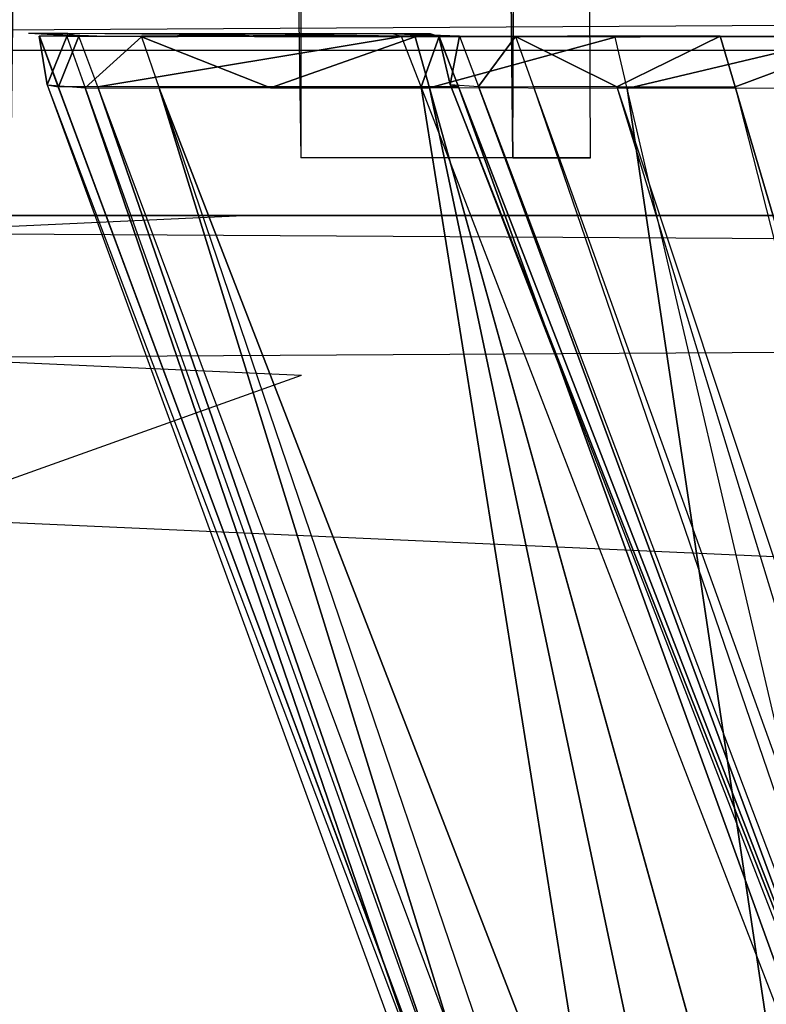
# Model space of a CAD drawing. Extents: x 0 to 0.356, y -0.372 to 0.
# Tile 9 of 32: x 0.046 to 0.055, y -0.361 to -0.349. Entities that reach past the tile are written whole.
import ezdxf

# ---------------------------------------------------------------- set-up
doc = ezdxf.new("R2010")
doc.units = 0
for name, color, linetype in [('L11_PLATTE_N_A714__0___REPLACEM', 7, 'CONTINUOUS'), ('L13_SCHUB_N_A714__4___REPLACEMT', 7, 'CONTINUOUS'), ('L16_SCHUB_N_A714__1___REPLACEMT', 7, 'CONTINUOUS'), ('L18_FRONTO_N_A714__0___REPLACEM', 7, 'CONTINUOUS'), ('L21_GRIFFO_N_A714__0___REPLACEM', 7, 'CONTINUOUS'), ('L2_GRIFF_N_A714__0___REPLACEMTF', 7, 'CONTINUOUS'), ('L3_FRONTU_N_A714__0___REPLACEMT', 7, 'CONTINUOUS')]:
    doc.layers.add(name, color=color, linetype=linetype)

msp = doc.modelspace()

# ---------------------------------------------------------------- linework, layer by layer
at = {"layer": 'L11_PLATTE_N_A714__0___REPLACEM', "color": 254}
for points, invisible_edges in [([(0.353, -0.347, 0.857), (0.003, -0.349, 0.855), (0.353, -0.349, 0.855), (0.353, -0.347, 0.857)], 13), ([(0.003, -0.349, 0.855), (0.353, -0.347, 0.857), (0.003, -0.347, 0.857), (0.003, -0.349, 0.855)], 14), ([(0.353, -0.347, 0.847), (0.003, -0.349, 0.849), (0.003, -0.347, 0.847), (0.353, -0.347, 0.847)], 13), ([(0.003, -0.349, 0.849), (0.353, -0.347, 0.847), (0.353, -0.349, 0.849), (0.003, -0.349, 0.849)], 14), ([(0.353, -0.349, 0.855), (0.003, -0.349, 0.849), (0.353, -0.349, 0.849), (0.353, -0.349, 0.855)], 13), ([(0.003, -0.349, 0.849), (0.353, -0.349, 0.855), (0.003, -0.349, 0.855), (0.003, -0.349, 0.849)], 14)]:
    msp.add_3dface(points, dxfattribs=dict(at, invisible_edges=invisible_edges))
at = {"layer": 'L13_SCHUB_N_A714__4___REPLACEMT', "color": 8}
for points, invisible_edges in [([(0.3125, -0.351, 0.5794), (0.0435, -0.105, 0.5794), (0.0435, -0.351, 0.5794), (0.3125, -0.351, 0.5794)], 13), ([(0.0435, -0.105, 0.5794), (0.3125, -0.351, 0.5794), (0.312513, -0.105, 0.5794), (0.0435, -0.105, 0.5794)], 14), ([(0.312513, -0.105, 0.5634), (0.0435, -0.351, 0.5634), (0.0435, -0.105, 0.5634), (0.312513, -0.105, 0.5634)], 13), ([(0.0435, -0.351, 0.5634), (0.312513, -0.105, 0.5634), (0.3125, -0.351, 0.5634), (0.0435, -0.351, 0.5634)], 14), ([(0.3125, -0.351, 0.5794), (0.0435, -0.351, 0.5634), (0.3125, -0.351, 0.5634), (0.3125, -0.351, 0.5794)], 13), ([(0.0435, -0.351, 0.5634), (0.3125, -0.351, 0.5794), (0.0435, -0.351, 0.5794), (0.0435, -0.351, 0.5634)], 14)]:
    msp.add_3dface(points, dxfattribs=dict(at, invisible_edges=invisible_edges))
at = {"layer": 'L16_SCHUB_N_A714__1___REPLACEMT', "color": 8}
for points, invisible_edges in [([(0.049778, -0.088, 0.691938), (0.046278, -0.3503, 0.691), (0.046278, -0.088, 0.691), (0.049778, -0.088, 0.691938)], 13), ([(0.046278, -0.3503, 0.691), (0.049778, -0.088, 0.691938), (0.049778, -0.3503, 0.691938), (0.046278, -0.3503, 0.691)], 14), ([(0.049778, -0.3503, 0.704062), (0.046278, -0.088, 0.705), (0.046278, -0.3503, 0.705), (0.049778, -0.3503, 0.704062)], 13), ([(0.046278, -0.088, 0.705), (0.049778, -0.3503, 0.704062), (0.049778, -0.088, 0.704062), (0.046278, -0.088, 0.705)], 14), ([(0.052341, -0.3503, 0.7015), (0.049778, -0.088, 0.704062), (0.049778, -0.3503, 0.704062), (0.052341, -0.3503, 0.7015)], 13), ([(0.049778, -0.088, 0.704062), (0.052341, -0.3503, 0.7015), (0.052341, -0.088, 0.7015), (0.049778, -0.088, 0.704062)], 14), ([(0.049778, -0.088, 0.691938), (0.052341, -0.3503, 0.6945), (0.049778, -0.3503, 0.691938), (0.049778, -0.088, 0.691938)], 13), ([(0.052341, -0.3503, 0.6945), (0.049778, -0.088, 0.691938), (0.052341, -0.088, 0.6945), (0.052341, -0.3503, 0.6945)], 14), ([(0.052341, -0.088, 0.6945), (0.053278, -0.3503, 0.698), (0.052341, -0.3503, 0.6945), (0.052341, -0.088, 0.6945)], 13), ([(0.053278, -0.3503, 0.698), (0.052341, -0.088, 0.6945), (0.053278, -0.088, 0.698), (0.053278, -0.3503, 0.698)], 14), ([(0.053278, -0.088, 0.698), (0.052341, -0.3503, 0.7015), (0.053278, -0.3503, 0.698), (0.053278, -0.088, 0.698)], 13), ([(0.052341, -0.3503, 0.7015), (0.053278, -0.088, 0.698), (0.052341, -0.088, 0.7015), (0.052341, -0.3503, 0.7015)], 14)]:
    msp.add_3dface(points, dxfattribs=dict(at, invisible_edges=invisible_edges))
at = {"layer": 'L18_FRONTO_N_A714__0___REPLACEM', "color": 8}
for points, invisible_edges in [([(0.006722, -0.351, 0.856), (0.349193, -0.351, 0.85429), (0.006722, -0.351, 0.85429), (0.006722, -0.351, 0.856)], 13), ([(0.349193, -0.351, 0.85429), (0.006722, -0.351, 0.856), (0.349193, -0.351, 0.856), (0.349193, -0.351, 0.85429)], 14), ([(0.006722, -0.351, 0.85429), (0.049101, -0.351, 0.522415), (0.006722, -0.351, 0.522415), (0.006722, -0.351, 0.85429)], 13), ([(0.049101, -0.351, 0.522415), (0.006722, -0.351, 0.85429), (0.049166, -0.351, 0.534658), (0.049101, -0.351, 0.522415)], 10), ([(0.049166, -0.351, 0.534658), (0.006722, -0.351, 0.85429), (0.04941, -0.351, 0.5363), (0.049166, -0.351, 0.534658)], 13), ([(0.04941, -0.351, 0.5363), (0.006722, -0.351, 0.85429), (0.050372, -0.351, 0.539473), (0.04941, -0.351, 0.5363)], 10), ([(0.050372, -0.351, 0.539473), (0.006722, -0.351, 0.85429), (0.051935, -0.351, 0.542398), (0.050372, -0.351, 0.539473)], 13), ([(0.051935, -0.351, 0.542398), (0.006722, -0.351, 0.85429), (0.054039, -0.351, 0.544961), (0.051935, -0.351, 0.542398)], 10), ([(0.054039, -0.351, 0.544961), (0.006722, -0.351, 0.85429), (0.056602, -0.351, 0.547065), (0.054039, -0.351, 0.544961)], 13), ([(0.056602, -0.351, 0.547065), (0.006722, -0.351, 0.85429), (0.059527, -0.351, 0.548628), (0.056602, -0.351, 0.547065)], 10), ([(0.059527, -0.351, 0.548628), (0.006722, -0.351, 0.85429), (0.0627, -0.351, 0.54959), (0.059527, -0.351, 0.548628)], 13), ([(0.0627, -0.351, 0.54959), (0.006722, -0.351, 0.85429), (0.064342, -0.351, 0.549834), (0.0627, -0.351, 0.54959)], 10), ([(0.064342, -0.351, 0.549834), (0.006722, -0.351, 0.85429), (0.29, -0.351, 0.549915), (0.064342, -0.351, 0.549834)], 13), ([(0.349193, -0.351, 0.85429), (0.29, -0.351, 0.549915), (0.006722, -0.351, 0.85429), (0.349193, -0.351, 0.85429)], 15), ([(0.349193, -0.352928, 0.856), (0.006722, -0.351, 0.856), (0.006722, -0.352928, 0.856), (0.349193, -0.352928, 0.856)], 13), ([(0.006722, -0.351, 0.856), (0.349193, -0.352928, 0.856), (0.349193, -0.351, 0.856), (0.006722, -0.351, 0.856)], 14), ([(0.049085, -0.351, 0.521), (0.006722, -0.352928, 0.521), (0.006722, -0.351, 0.521), (0.049085, -0.351, 0.521)], 13), ([(0.006722, -0.352928, 0.521), (0.049085, -0.351, 0.521), (0.049786, -0.352928, 0.521), (0.006722, -0.352928, 0.521)], 14), ([(0.006722, -0.351, 0.522415), (0.049085, -0.351, 0.521), (0.006722, -0.351, 0.521), (0.006722, -0.351, 0.522415)], 13), ([(0.049085, -0.351, 0.521), (0.006722, -0.351, 0.522415), (0.049101, -0.351, 0.522415), (0.049085, -0.351, 0.521)], 14), ([(0.349193, -0.368345, 0.856), (0.006722, -0.352928, 0.856), (0.006722, -0.368345, 0.856), (0.349193, -0.368345, 0.856)], 13), ([(0.006722, -0.352928, 0.856), (0.349193, -0.368345, 0.856), (0.349193, -0.352928, 0.856), (0.006722, -0.352928, 0.856)], 14), ([(0.049786, -0.352928, 0.521), (0.006722, -0.368345, 0.521), (0.006722, -0.352928, 0.521), (0.049786, -0.352928, 0.521)], 13), ([(0.006722, -0.368345, 0.521), (0.049786, -0.352928, 0.521), (0.055398, -0.368345, 0.521), (0.006722, -0.368345, 0.521)], 14)]:
    msp.add_3dface(points, dxfattribs=dict(at, invisible_edges=invisible_edges))
at = {"layer": 'L21_GRIFFO_N_A714__0___REPLACEM', "color": 254}
for points, invisible_edges in [([(0.04662, -0.34883, 0.520292), (0.046714, -0.349419, 0.533876), (0.046488, -0.3488, 0.533878), (0.04662, -0.34883, 0.520292)], 14), ([(0.046714, -0.349419, 0.533876), (0.046954, -0.348835, 0.537242), (0.046488, -0.3488, 0.533878), (0.046714, -0.349419, 0.533876)], 14), ([(0.046954, -0.348835, 0.537242), (0.046964, -0.3488, 0.533889), (0.046488, -0.3488, 0.533878), (0.046954, -0.348835, 0.537242)], 13), ([(0.046488, -0.3488, 0.533878), (0.047093, -0.34883, 0.520292), (0.04662, -0.34883, 0.520292), (0.046488, -0.3488, 0.533878)], 13), ([(0.047093, -0.34883, 0.520292), (0.046488, -0.3488, 0.533878), (0.046964, -0.3488, 0.533889), (0.047093, -0.34883, 0.520292)], 14), ([(0.046964, -0.3488, 0.533889), (0.046954, -0.348835, 0.537242), (0.047419, -0.348835, 0.53717), (0.046964, -0.3488, 0.533889)], 14), ([(0.047419, -0.348835, 0.53717), (0.050892, -0.348803, 0.533979), (0.046964, -0.3488, 0.533889), (0.047419, -0.348835, 0.53717)], 13), ([(0.046964, -0.3488, 0.533889), (0.050994, -0.348833, 0.520294), (0.047093, -0.34883, 0.520292), (0.046964, -0.3488, 0.533889)], 13), ([(0.050994, -0.348833, 0.520294), (0.046964, -0.3488, 0.533889), (0.050892, -0.348803, 0.533979), (0.050994, -0.348833, 0.520294)], 14), ([(0.050892, -0.348803, 0.533979), (0.047419, -0.348835, 0.53717), (0.051253, -0.348831, 0.536577), (0.050892, -0.348803, 0.533979)], 14), ([(0.051253, -0.348831, 0.536577), (0.051348, -0.348804, 0.533989), (0.050892, -0.348803, 0.533979), (0.051253, -0.348831, 0.536577)], 13), ([(0.050892, -0.348803, 0.533979), (0.051447, -0.348834, 0.520295), (0.050994, -0.348833, 0.520294), (0.050892, -0.348803, 0.533979)], 13), ([(0.051447, -0.348834, 0.520295), (0.050892, -0.348803, 0.533979), (0.051348, -0.348804, 0.533989), (0.051447, -0.348834, 0.520295)], 14), ([(0.051348, -0.348804, 0.533989), (0.051253, -0.348831, 0.536577), (0.051697, -0.34883, 0.536508), (0.051348, -0.348804, 0.533989)], 14), ([(0.051584, -0.349415, 0.53403), (0.051447, -0.348834, 0.520295), (0.051348, -0.348804, 0.533989), (0.051584, -0.349415, 0.53403)], 14), ([(0.051697, -0.34883, 0.536508), (0.051584, -0.349415, 0.53403), (0.051348, -0.348804, 0.533989), (0.051697, -0.34883, 0.536508)], 14), ([(0.046714, -0.349419, 0.533876), (0.04662, -0.34883, 0.520292), (0.046848, -0.349443, 0.520292), (0.046714, -0.349419, 0.533876)], 13), ([(0.04662, -0.34883, 0.520292), (0.047096, -0.348831, 0.519986), (0.046623, -0.34883, 0.519986), (0.04662, -0.34883, 0.520292)], 13), ([(0.047096, -0.348831, 0.519986), (0.04662, -0.34883, 0.520292), (0.047093, -0.34883, 0.520292), (0.047096, -0.348831, 0.519986)], 14), ([(0.046623, -0.34883, 0.519986), (0.046848, -0.349443, 0.520292), (0.04662, -0.34883, 0.520292), (0.046623, -0.34883, 0.519986)], 14), ([(0.047096, -0.348831, 0.519986), (0.046851, -0.349444, 0.519986), (0.046623, -0.34883, 0.519986), (0.047096, -0.348831, 0.519986)], 13), ([(0.046848, -0.349443, 0.520292), (0.046623, -0.34883, 0.519986), (0.046851, -0.349444, 0.519986), (0.046848, -0.349443, 0.520292)], 13), ([(0.046954, -0.348835, 0.537242), (0.046714, -0.349419, 0.533876), (0.047175, -0.349454, 0.537201), (0.046954, -0.348835, 0.537242)], 13), ([(0.046851, -0.349444, 0.519986), (0.047096, -0.348831, 0.519986), (0.047325, -0.349444, 0.519986), (0.046851, -0.349444, 0.519986)], 14), ([(0.047175, -0.349454, 0.537201), (0.047855, -0.34884, 0.540507), (0.046954, -0.348835, 0.537242), (0.047175, -0.349454, 0.537201)], 14), ([(0.046954, -0.348835, 0.537242), (0.048298, -0.348839, 0.540354), (0.047419, -0.348835, 0.53717), (0.046954, -0.348835, 0.537242)], 13), ([(0.048298, -0.348839, 0.540354), (0.046954, -0.348835, 0.537242), (0.047855, -0.34884, 0.540507), (0.048298, -0.348839, 0.540354)], 14), ([(0.047093, -0.34883, 0.520292), (0.050997, -0.348834, 0.519986), (0.047096, -0.348831, 0.519986), (0.047093, -0.34883, 0.520292)], 13), ([(0.050997, -0.348834, 0.519986), (0.047093, -0.34883, 0.520292), (0.050994, -0.348833, 0.520294), (0.050997, -0.348834, 0.519986)], 14), ([(0.050997, -0.348834, 0.519986), (0.047325, -0.349444, 0.519986), (0.047096, -0.348831, 0.519986), (0.050997, -0.348834, 0.519986)], 13), ([(0.047855, -0.34884, 0.540507), (0.047175, -0.349454, 0.537201), (0.048066, -0.349458, 0.540428), (0.047855, -0.34884, 0.540507)], 13), ([(0.047325, -0.349444, 0.519986), (0.050997, -0.348834, 0.519986), (0.051232, -0.349444, 0.519986), (0.047325, -0.349444, 0.519986)], 14), ([(0.047419, -0.348835, 0.53717), (0.051948, -0.348834, 0.539098), (0.051253, -0.348831, 0.536577), (0.047419, -0.348835, 0.53717)], 13), ([(0.051948, -0.348834, 0.539098), (0.047419, -0.348835, 0.53717), (0.048298, -0.348839, 0.540354), (0.051948, -0.348834, 0.539098)], 14), ([(0.047855, -0.34884, 0.540507), (0.04963, -0.348836, 0.543357), (0.048298, -0.348839, 0.540354), (0.047855, -0.34884, 0.540507)], 13), ([(0.04963, -0.348836, 0.543357), (0.047855, -0.34884, 0.540507), (0.049221, -0.348837, 0.543585), (0.04963, -0.348836, 0.543357)], 14), ([(0.047855, -0.34884, 0.540507), (0.049415, -0.349456, 0.543471), (0.049221, -0.348837, 0.543585), (0.047855, -0.34884, 0.540507)], 14), ([(0.049415, -0.349456, 0.543471), (0.047855, -0.34884, 0.540507), (0.048066, -0.349458, 0.540428), (0.049415, -0.349456, 0.543471)], 13), ([(0.048298, -0.348839, 0.540354), (0.053003, -0.348832, 0.541476), (0.051948, -0.348834, 0.539098), (0.048298, -0.348839, 0.540354)], 13), ([(0.053003, -0.348832, 0.541476), (0.048298, -0.348839, 0.540354), (0.04963, -0.348836, 0.543357), (0.053003, -0.348832, 0.541476)], 14), ([(0.049221, -0.348837, 0.543585), (0.051522, -0.348837, 0.546063), (0.04963, -0.348836, 0.543357), (0.049221, -0.348837, 0.543585)], 13), ([(0.049415, -0.349456, 0.543471), (0.051161, -0.348838, 0.54636), (0.049221, -0.348837, 0.543585), (0.049415, -0.349456, 0.543471)], 14), ([(0.051522, -0.348837, 0.546063), (0.049221, -0.348837, 0.543585), (0.051161, -0.348838, 0.54636), (0.051522, -0.348837, 0.546063)], 14), ([(0.051161, -0.348838, 0.54636), (0.049415, -0.349456, 0.543471), (0.051333, -0.349457, 0.546213), (0.051161, -0.348838, 0.54636)], 13), ([(0.04963, -0.348836, 0.543357), (0.054501, -0.348833, 0.543619), (0.053003, -0.348832, 0.541476), (0.04963, -0.348836, 0.543357)], 13), ([(0.054501, -0.348833, 0.543619), (0.04963, -0.348836, 0.543357), (0.051522, -0.348837, 0.546063), (0.054501, -0.348833, 0.543619)], 14), ([(0.050994, -0.348833, 0.520294), (0.051449, -0.348834, 0.519986), (0.050997, -0.348834, 0.519986), (0.050994, -0.348833, 0.520294)], 13), ([(0.051449, -0.348834, 0.519986), (0.050994, -0.348833, 0.520294), (0.051447, -0.348834, 0.520295), (0.051449, -0.348834, 0.519986)], 14), ([(0.051449, -0.348834, 0.519986), (0.051232, -0.349444, 0.519986), (0.050997, -0.348834, 0.519986), (0.051449, -0.348834, 0.519986)], 13), ([(0.051161, -0.348838, 0.54636), (0.053879, -0.348843, 0.548409), (0.051522, -0.348837, 0.546063), (0.051161, -0.348838, 0.54636)], 13), ([(0.051333, -0.349457, 0.546213), (0.053577, -0.348844, 0.548764), (0.051161, -0.348838, 0.54636), (0.051333, -0.349457, 0.546213)], 13), ([(0.053879, -0.348843, 0.548409), (0.051161, -0.348838, 0.54636), (0.053577, -0.348844, 0.548764), (0.053879, -0.348843, 0.548409)], 14), ([(0.051232, -0.349444, 0.519986), (0.051449, -0.348834, 0.519986), (0.051686, -0.349444, 0.519986), (0.051232, -0.349444, 0.519986)], 14), ([(0.051253, -0.348831, 0.536577), (0.052372, -0.348834, 0.538952), (0.051697, -0.34883, 0.536508), (0.051253, -0.348831, 0.536577)], 13), ([(0.052372, -0.348834, 0.538952), (0.051253, -0.348831, 0.536577), (0.051948, -0.348834, 0.539098), (0.052372, -0.348834, 0.538952)], 14), ([(0.053577, -0.348844, 0.548764), (0.051333, -0.349457, 0.546213), (0.053722, -0.349463, 0.54859), (0.053577, -0.348844, 0.548764)], 14), ([(0.051447, -0.348834, 0.520295), (0.051584, -0.349415, 0.53403), (0.051683, -0.349444, 0.520295), (0.051447, -0.348834, 0.520295)], 13), ([(0.051683, -0.349444, 0.520295), (0.051449, -0.348834, 0.519986), (0.051447, -0.348834, 0.520295), (0.051683, -0.349444, 0.520295)], 14), ([(0.051449, -0.348834, 0.519986), (0.051683, -0.349444, 0.520295), (0.051686, -0.349444, 0.519986), (0.051449, -0.348834, 0.519986)], 13), ([(0.051522, -0.348837, 0.546063), (0.056367, -0.348837, 0.545476), (0.054501, -0.348833, 0.543619), (0.051522, -0.348837, 0.546063)], 13), ([(0.056367, -0.348837, 0.545476), (0.051522, -0.348837, 0.546063), (0.053879, -0.348843, 0.548409), (0.056367, -0.348837, 0.545476)], 14), ([(0.051584, -0.349415, 0.53403), (0.051697, -0.34883, 0.536508), (0.051928, -0.349441, 0.536505), (0.051584, -0.349415, 0.53403)], 13), ([(0.052372, -0.348834, 0.538952), (0.051928, -0.349441, 0.536505), (0.051697, -0.34883, 0.536508), (0.052372, -0.348834, 0.538952)], 14), ([(0.051928, -0.349441, 0.536505), (0.052372, -0.348834, 0.538952), (0.052592, -0.349444, 0.538908), (0.051928, -0.349441, 0.536505)], 13), ([(0.051948, -0.348834, 0.539098), (0.053394, -0.348831, 0.541257), (0.052372, -0.348834, 0.538952), (0.051948, -0.348834, 0.539098)], 13), ([(0.053394, -0.348831, 0.541257), (0.051948, -0.348834, 0.539098), (0.053003, -0.348832, 0.541476), (0.053394, -0.348831, 0.541257)], 14), ([(0.053597, -0.349442, 0.541173), (0.052372, -0.348834, 0.538952), (0.053394, -0.348831, 0.541257), (0.053597, -0.349442, 0.541173)], 14), ([(0.052372, -0.348834, 0.538952), (0.053597, -0.349442, 0.541173), (0.052592, -0.349444, 0.538908), (0.052372, -0.348834, 0.538952)], 13), ([(0.053003, -0.348832, 0.541476), (0.054847, -0.348832, 0.543335), (0.053394, -0.348831, 0.541257), (0.053003, -0.348832, 0.541476)], 13), ([(0.054847, -0.348832, 0.543335), (0.053003, -0.348832, 0.541476), (0.054501, -0.348833, 0.543619), (0.054847, -0.348832, 0.543335)], 14), ([(0.054847, -0.348832, 0.543335), (0.053597, -0.349442, 0.541173), (0.053394, -0.348831, 0.541257), (0.054847, -0.348832, 0.543335)], 14), ([(0.053722, -0.349463, 0.54859), (0.056356, -0.348838, 0.550712), (0.053577, -0.348844, 0.548764), (0.053722, -0.349463, 0.54859)], 13), ([(0.053577, -0.348844, 0.548764), (0.056589, -0.348838, 0.550309), (0.053879, -0.348843, 0.548409), (0.053577, -0.348844, 0.548764)], 13), ([(0.056589, -0.348838, 0.550309), (0.053577, -0.348844, 0.548764), (0.056356, -0.348838, 0.550712), (0.056589, -0.348838, 0.550309)], 14), ([(0.053597, -0.349442, 0.541173), (0.054847, -0.348832, 0.543335), (0.055026, -0.349443, 0.543214), (0.053597, -0.349442, 0.541173)], 13), ([(0.056356, -0.348838, 0.550712), (0.053722, -0.349463, 0.54859), (0.056468, -0.349457, 0.550516), (0.056356, -0.348838, 0.550712)], 14), ([(0.053879, -0.348843, 0.548409), (0.058514, -0.348833, 0.54698), (0.056367, -0.348837, 0.545476), (0.053879, -0.348843, 0.548409)], 13), ([(0.058514, -0.348833, 0.54698), (0.053879, -0.348843, 0.548409), (0.056589, -0.348838, 0.550309), (0.058514, -0.348833, 0.54698)], 14), ([(0.054501, -0.348833, 0.543619), (0.056656, -0.348837, 0.545135), (0.054847, -0.348832, 0.543335), (0.054501, -0.348833, 0.543619)], 13), ([(0.056656, -0.348837, 0.545135), (0.054501, -0.348833, 0.543619), (0.056367, -0.348837, 0.545476), (0.056656, -0.348837, 0.545135)], 14), ([(0.056656, -0.348837, 0.545135), (0.055026, -0.349443, 0.543214), (0.054847, -0.348832, 0.543335), (0.056656, -0.348837, 0.545135)], 13), ([(0.055026, -0.349443, 0.543214), (0.056656, -0.348837, 0.545135), (0.056806, -0.349447, 0.544984), (0.055026, -0.349443, 0.543214)], 14), ([(0.046714, -0.349419, 0.533876), (0.05365, -0.36777, 0.520291), (0.053471, -0.367922, 0.533807), (0.046714, -0.349419, 0.533876)], 14), ([(0.046714, -0.349419, 0.533876), (0.046848, -0.349443, 0.520292), (0.05365, -0.36777, 0.520291), (0.046714, -0.349419, 0.533876)], 14), ([(0.053471, -0.367922, 0.533807), (0.047175, -0.349454, 0.537201), (0.046714, -0.349419, 0.533876), (0.053471, -0.367922, 0.533807)], 14), ([(0.046848, -0.349443, 0.520292), (0.053654, -0.367766, 0.519986), (0.05365, -0.36777, 0.520291), (0.046848, -0.349443, 0.520292)], 13), ([(0.053654, -0.367766, 0.519986), (0.046848, -0.349443, 0.520292), (0.046851, -0.349444, 0.519986), (0.053654, -0.367766, 0.519986)], 14), ([(0.047325, -0.349444, 0.519986), (0.053654, -0.367766, 0.519986), (0.046851, -0.349444, 0.519986), (0.047325, -0.349444, 0.519986)], 13), ([(0.047175, -0.349454, 0.537201), (0.053471, -0.367922, 0.533807), (0.053771, -0.367944, 0.535972), (0.047175, -0.349454, 0.537201)], 13), ([(0.053771, -0.367944, 0.535972), (0.048066, -0.349458, 0.540428), (0.047175, -0.349454, 0.537201), (0.053771, -0.367944, 0.535972)], 14), ([(0.053654, -0.367766, 0.519986), (0.047325, -0.349444, 0.519986), (0.054153, -0.367756, 0.519986), (0.053654, -0.367766, 0.519986)], 14), ([(0.051232, -0.349444, 0.519986), (0.054153, -0.367756, 0.519986), (0.047325, -0.349444, 0.519986), (0.051232, -0.349444, 0.519986)], 13), ([(0.048066, -0.349458, 0.540428), (0.05523, -0.367945, 0.540056), (0.049415, -0.349456, 0.543471), (0.048066, -0.349458, 0.540428)], 14), ([(0.048066, -0.349458, 0.540428), (0.053771, -0.367944, 0.535972), (0.054351, -0.367947, 0.538074), (0.048066, -0.349458, 0.540428)], 13), ([(0.05523, -0.367945, 0.540056), (0.048066, -0.349458, 0.540428), (0.054351, -0.367947, 0.538074), (0.05523, -0.367945, 0.540056)], 13), ([(0.05523, -0.367945, 0.540056), (0.051333, -0.349457, 0.546213), (0.049415, -0.349456, 0.543471), (0.05523, -0.367945, 0.540056)], 14), ([(0.054153, -0.367756, 0.519986), (0.051232, -0.349444, 0.519986), (0.058267, -0.367671, 0.519986), (0.054153, -0.367756, 0.519986)], 14), ([(0.051686, -0.349444, 0.519986), (0.058267, -0.367671, 0.519986), (0.051232, -0.349444, 0.519986), (0.051686, -0.349444, 0.519986)], 13), ([(0.051333, -0.349457, 0.546213), (0.05523, -0.367945, 0.540056), (0.056479, -0.367946, 0.541842), (0.051333, -0.349457, 0.546213)], 13), ([(0.056479, -0.367946, 0.541842), (0.053722, -0.349463, 0.54859), (0.051333, -0.349457, 0.546213), (0.056479, -0.367946, 0.541842)], 13), ([(0.058743, -0.367661, 0.520322), (0.051584, -0.349415, 0.53403), (0.058648, -0.367664, 0.53524), (0.058743, -0.367661, 0.520322)], 13), ([(0.051584, -0.349415, 0.53403), (0.058743, -0.367661, 0.520322), (0.051683, -0.349444, 0.520295), (0.051584, -0.349415, 0.53403)], 14), ([(0.051928, -0.349441, 0.536505), (0.058648, -0.367664, 0.53524), (0.051584, -0.349415, 0.53403), (0.051928, -0.349441, 0.536505)], 14), ([(0.058745, -0.367661, 0.519986), (0.051683, -0.349444, 0.520295), (0.058743, -0.367661, 0.520322), (0.058745, -0.367661, 0.519986)], 13), ([(0.051683, -0.349444, 0.520295), (0.058745, -0.367661, 0.519986), (0.051686, -0.349444, 0.519986), (0.051683, -0.349444, 0.520295)], 14), ([(0.058267, -0.367671, 0.519986), (0.051686, -0.349444, 0.519986), (0.058745, -0.367661, 0.519986), (0.058267, -0.367671, 0.519986)], 14), ([(0.051928, -0.349441, 0.536505), (0.052592, -0.349444, 0.538908), (0.05882, -0.367679, 0.536419), (0.051928, -0.349441, 0.536505)], 14), ([(0.058648, -0.367664, 0.53524), (0.051928, -0.349441, 0.536505), (0.05882, -0.367679, 0.536419), (0.058648, -0.367664, 0.53524)], 13), ([(0.053597, -0.349442, 0.541173), (0.059156, -0.367682, 0.537563), (0.052592, -0.349444, 0.538908), (0.053597, -0.349442, 0.541173)], 14), ([(0.052592, -0.349444, 0.538908), (0.059156, -0.367682, 0.537563), (0.05882, -0.367679, 0.536419), (0.052592, -0.349444, 0.538908)], 14), ([(0.053597, -0.349442, 0.541173), (0.055026, -0.349443, 0.543214), (0.059665, -0.367685, 0.538642), (0.053597, -0.349442, 0.541173)], 14), ([(0.053597, -0.349442, 0.541173), (0.059665, -0.367685, 0.538642), (0.059156, -0.367682, 0.537563), (0.053597, -0.349442, 0.541173)], 14), ([(0.058034, -0.36795, 0.543389), (0.056468, -0.349457, 0.550516), (0.053722, -0.349463, 0.54859), (0.058034, -0.36795, 0.543389)], 13), ([(0.053722, -0.349463, 0.54859), (0.056479, -0.367946, 0.541842), (0.058034, -0.36795, 0.543389), (0.053722, -0.349463, 0.54859)], 14), ([(0.060388, -0.36769, 0.539614), (0.055026, -0.349443, 0.543214), (0.056806, -0.349447, 0.544984), (0.060388, -0.36769, 0.539614)], 14), ([(0.055026, -0.349443, 0.543214), (0.060388, -0.36769, 0.539614), (0.059665, -0.367685, 0.538642), (0.055026, -0.349443, 0.543214)], 14)]:
    msp.add_3dface(points, dxfattribs=dict(at, invisible_edges=invisible_edges))
at = {"layer": 'L2_GRIFF_N_A714__0___REPLACEMTF', "color": 254}
for points, invisible_edges in [([(0.046714, -0.349419, 0.503125), (0.04662, -0.34883, 0.516708), (0.046488, -0.3488, 0.503122), (0.046714, -0.349419, 0.503125)], 14), ([(0.046954, -0.348835, 0.499758), (0.046714, -0.349419, 0.503125), (0.046488, -0.3488, 0.503122), (0.046954, -0.348835, 0.499758)], 14), ([(0.046488, -0.3488, 0.503122), (0.047419, -0.348835, 0.49983), (0.046954, -0.348835, 0.499758), (0.046488, -0.3488, 0.503122)], 13), ([(0.047419, -0.348835, 0.49983), (0.046488, -0.3488, 0.503122), (0.046964, -0.3488, 0.503111), (0.047419, -0.348835, 0.49983)], 14), ([(0.046488, -0.3488, 0.503122), (0.047093, -0.34883, 0.516708), (0.046964, -0.3488, 0.503111), (0.046488, -0.3488, 0.503122)], 13), ([(0.047093, -0.34883, 0.516708), (0.046488, -0.3488, 0.503122), (0.04662, -0.34883, 0.516708), (0.047093, -0.34883, 0.516708)], 14), ([(0.046964, -0.3488, 0.503111), (0.051253, -0.348831, 0.500423), (0.047419, -0.348835, 0.49983), (0.046964, -0.3488, 0.503111)], 13), ([(0.051253, -0.348831, 0.500423), (0.046964, -0.3488, 0.503111), (0.050892, -0.348803, 0.503021), (0.051253, -0.348831, 0.500423)], 14), ([(0.046964, -0.3488, 0.503111), (0.050994, -0.348833, 0.516706), (0.050892, -0.348803, 0.503021), (0.046964, -0.3488, 0.503111)], 13), ([(0.050994, -0.348833, 0.516706), (0.046964, -0.3488, 0.503111), (0.047093, -0.34883, 0.516708), (0.050994, -0.348833, 0.516706)], 14), ([(0.050892, -0.348803, 0.503021), (0.051697, -0.34883, 0.500492), (0.051253, -0.348831, 0.500423), (0.050892, -0.348803, 0.503021)], 13), ([(0.051697, -0.34883, 0.500492), (0.050892, -0.348803, 0.503021), (0.051348, -0.348804, 0.503011), (0.051697, -0.34883, 0.500492)], 14), ([(0.050892, -0.348803, 0.503021), (0.051447, -0.348834, 0.516705), (0.051348, -0.348804, 0.503011), (0.050892, -0.348803, 0.503021)], 13), ([(0.051447, -0.348834, 0.516705), (0.050892, -0.348803, 0.503021), (0.050994, -0.348833, 0.516706), (0.051447, -0.348834, 0.516705)], 14), ([(0.051447, -0.348834, 0.516705), (0.051584, -0.349415, 0.50297), (0.051348, -0.348804, 0.503011), (0.051447, -0.348834, 0.516705)], 14), ([(0.051584, -0.349415, 0.50297), (0.051697, -0.34883, 0.500492), (0.051348, -0.348804, 0.503011), (0.051584, -0.349415, 0.50297)], 14), ([(0.04662, -0.34883, 0.516708), (0.046714, -0.349419, 0.503125), (0.046848, -0.349443, 0.516708), (0.04662, -0.34883, 0.516708)], 13), ([(0.04662, -0.34883, 0.516708), (0.047096, -0.348831, 0.517014), (0.047093, -0.34883, 0.516708), (0.04662, -0.34883, 0.516708)], 13), ([(0.047096, -0.348831, 0.517014), (0.04662, -0.34883, 0.516708), (0.046623, -0.34883, 0.517014), (0.047096, -0.348831, 0.517014)], 14), ([(0.046848, -0.349443, 0.516708), (0.046623, -0.34883, 0.517014), (0.04662, -0.34883, 0.516708), (0.046848, -0.349443, 0.516708)], 14), ([(0.046851, -0.349444, 0.517014), (0.047096, -0.348831, 0.517014), (0.046623, -0.34883, 0.517014), (0.046851, -0.349444, 0.517014)], 13), ([(0.046623, -0.34883, 0.517014), (0.046848, -0.349443, 0.516708), (0.046851, -0.349444, 0.517014), (0.046623, -0.34883, 0.517014)], 13), ([(0.046714, -0.349419, 0.503125), (0.046954, -0.348835, 0.499758), (0.047175, -0.349454, 0.499799), (0.046714, -0.349419, 0.503125)], 13), ([(0.047096, -0.348831, 0.517014), (0.046851, -0.349444, 0.517014), (0.047325, -0.349444, 0.517014), (0.047096, -0.348831, 0.517014)], 14), ([(0.047855, -0.34884, 0.496493), (0.047175, -0.349454, 0.499799), (0.046954, -0.348835, 0.499758), (0.047855, -0.34884, 0.496493)], 14), ([(0.046954, -0.348835, 0.499758), (0.048298, -0.348839, 0.496646), (0.047855, -0.34884, 0.496493), (0.046954, -0.348835, 0.499758)], 13), ([(0.048298, -0.348839, 0.496646), (0.046954, -0.348835, 0.499758), (0.047419, -0.348835, 0.49983), (0.048298, -0.348839, 0.496646)], 14), ([(0.047093, -0.34883, 0.516708), (0.050997, -0.348834, 0.517014), (0.050994, -0.348833, 0.516706), (0.047093, -0.34883, 0.516708)], 13), ([(0.050997, -0.348834, 0.517014), (0.047093, -0.34883, 0.516708), (0.047096, -0.348831, 0.517014), (0.050997, -0.348834, 0.517014)], 14), ([(0.047325, -0.349444, 0.517014), (0.050997, -0.348834, 0.517014), (0.047096, -0.348831, 0.517014), (0.047325, -0.349444, 0.517014)], 13), ([(0.047175, -0.349454, 0.499799), (0.047855, -0.34884, 0.496493), (0.048066, -0.349458, 0.496572), (0.047175, -0.349454, 0.499799)], 13), ([(0.050997, -0.348834, 0.517014), (0.047325, -0.349444, 0.517014), (0.051232, -0.349444, 0.517014), (0.050997, -0.348834, 0.517014)], 14), ([(0.051948, -0.348834, 0.497902), (0.047419, -0.348835, 0.49983), (0.051253, -0.348831, 0.500423), (0.051948, -0.348834, 0.497902)], 14), ([(0.047419, -0.348835, 0.49983), (0.051948, -0.348834, 0.497902), (0.048298, -0.348839, 0.496646), (0.047419, -0.348835, 0.49983)], 13), ([(0.047855, -0.34884, 0.496493), (0.04963, -0.348836, 0.493643), (0.049221, -0.348837, 0.493415), (0.047855, -0.34884, 0.496493)], 13), ([(0.04963, -0.348836, 0.493643), (0.047855, -0.34884, 0.496493), (0.048298, -0.348839, 0.496646), (0.04963, -0.348836, 0.493643)], 14), ([(0.049415, -0.349456, 0.493529), (0.047855, -0.34884, 0.496493), (0.049221, -0.348837, 0.493415), (0.049415, -0.349456, 0.493529)], 14), ([(0.047855, -0.34884, 0.496493), (0.049415, -0.349456, 0.493529), (0.048066, -0.349458, 0.496572), (0.047855, -0.34884, 0.496493)], 13), ([(0.048298, -0.348839, 0.496646), (0.053003, -0.348832, 0.495524), (0.04963, -0.348836, 0.493643), (0.048298, -0.348839, 0.496646)], 13), ([(0.053003, -0.348832, 0.495524), (0.048298, -0.348839, 0.496646), (0.051948, -0.348834, 0.497902), (0.053003, -0.348832, 0.495524)], 14), ([(0.051522, -0.348837, 0.490937), (0.049221, -0.348837, 0.493415), (0.04963, -0.348836, 0.493643), (0.051522, -0.348837, 0.490937)], 14), ([(0.051161, -0.348838, 0.49064), (0.049415, -0.349456, 0.493529), (0.049221, -0.348837, 0.493415), (0.051161, -0.348838, 0.49064)], 14), ([(0.049221, -0.348837, 0.493415), (0.051522, -0.348837, 0.490937), (0.051161, -0.348838, 0.49064), (0.049221, -0.348837, 0.493415)], 13), ([(0.049415, -0.349456, 0.493529), (0.051161, -0.348838, 0.49064), (0.051333, -0.349457, 0.490787), (0.049415, -0.349456, 0.493529)], 13), ([(0.054501, -0.348833, 0.493381), (0.04963, -0.348836, 0.493643), (0.053003, -0.348832, 0.495524), (0.054501, -0.348833, 0.493381)], 14), ([(0.04963, -0.348836, 0.493643), (0.054501, -0.348833, 0.493381), (0.051522, -0.348837, 0.490937), (0.04963, -0.348836, 0.493643)], 13), ([(0.050994, -0.348833, 0.516706), (0.051449, -0.348834, 0.517014), (0.051447, -0.348834, 0.516705), (0.050994, -0.348833, 0.516706)], 13), ([(0.051449, -0.348834, 0.517014), (0.050994, -0.348833, 0.516706), (0.050997, -0.348834, 0.517014), (0.051449, -0.348834, 0.517014)], 14), ([(0.051232, -0.349444, 0.517014), (0.051449, -0.348834, 0.517014), (0.050997, -0.348834, 0.517014), (0.051232, -0.349444, 0.517014)], 13), ([(0.053879, -0.348843, 0.488591), (0.051161, -0.348838, 0.49064), (0.051522, -0.348837, 0.490937), (0.053879, -0.348843, 0.488591)], 14), ([(0.053577, -0.348844, 0.488236), (0.051333, -0.349457, 0.490787), (0.051161, -0.348838, 0.49064), (0.053577, -0.348844, 0.488236)], 13), ([(0.051161, -0.348838, 0.49064), (0.053879, -0.348843, 0.488591), (0.053577, -0.348844, 0.488236), (0.051161, -0.348838, 0.49064)], 13), ([(0.051449, -0.348834, 0.517014), (0.051232, -0.349444, 0.517014), (0.051686, -0.349444, 0.517014), (0.051449, -0.348834, 0.517014)], 14), ([(0.052372, -0.348834, 0.498048), (0.051253, -0.348831, 0.500423), (0.051697, -0.34883, 0.500492), (0.052372, -0.348834, 0.498048)], 14), ([(0.051253, -0.348831, 0.500423), (0.052372, -0.348834, 0.498048), (0.051948, -0.348834, 0.497902), (0.051253, -0.348831, 0.500423)], 13), ([(0.051333, -0.349457, 0.490787), (0.053577, -0.348844, 0.488236), (0.053722, -0.349463, 0.48841), (0.051333, -0.349457, 0.490787)], 14), ([(0.051584, -0.349415, 0.50297), (0.051447, -0.348834, 0.516705), (0.051683, -0.349444, 0.516705), (0.051584, -0.349415, 0.50297)], 13), ([(0.051449, -0.348834, 0.517014), (0.051683, -0.349444, 0.516705), (0.051447, -0.348834, 0.516705), (0.051449, -0.348834, 0.517014)], 14), ([(0.051683, -0.349444, 0.516705), (0.051449, -0.348834, 0.517014), (0.051686, -0.349444, 0.517014), (0.051683, -0.349444, 0.516705)], 13), ([(0.056367, -0.348837, 0.491524), (0.051522, -0.348837, 0.490937), (0.054501, -0.348833, 0.493381), (0.056367, -0.348837, 0.491524)], 14), ([(0.051522, -0.348837, 0.490937), (0.056367, -0.348837, 0.491524), (0.053879, -0.348843, 0.488591), (0.051522, -0.348837, 0.490937)], 13), ([(0.051697, -0.34883, 0.500492), (0.051584, -0.349415, 0.50297), (0.051928, -0.349441, 0.500495), (0.051697, -0.34883, 0.500492)], 13), ([(0.051928, -0.349441, 0.500495), (0.052372, -0.348834, 0.498048), (0.051697, -0.34883, 0.500492), (0.051928, -0.349441, 0.500495)], 14), ([(0.052372, -0.348834, 0.498048), (0.051928, -0.349441, 0.500495), (0.052592, -0.349444, 0.498093), (0.052372, -0.348834, 0.498048)], 13), ([(0.051948, -0.348834, 0.497902), (0.053394, -0.348831, 0.495743), (0.053003, -0.348832, 0.495524), (0.051948, -0.348834, 0.497902)], 13), ([(0.053394, -0.348831, 0.495743), (0.051948, -0.348834, 0.497902), (0.052372, -0.348834, 0.498048), (0.053394, -0.348831, 0.495743)], 14), ([(0.052372, -0.348834, 0.498048), (0.053597, -0.349442, 0.495827), (0.053394, -0.348831, 0.495743), (0.052372, -0.348834, 0.498048)], 14), ([(0.053597, -0.349442, 0.495827), (0.052372, -0.348834, 0.498048), (0.052592, -0.349444, 0.498093), (0.053597, -0.349442, 0.495827)], 13), ([(0.054847, -0.348832, 0.493665), (0.053003, -0.348832, 0.495524), (0.053394, -0.348831, 0.495743), (0.054847, -0.348832, 0.493665)], 14), ([(0.053003, -0.348832, 0.495524), (0.054847, -0.348832, 0.493665), (0.054501, -0.348833, 0.493381), (0.053003, -0.348832, 0.495524)], 13), ([(0.053597, -0.349442, 0.495827), (0.054847, -0.348832, 0.493665), (0.053394, -0.348831, 0.495743), (0.053597, -0.349442, 0.495827)], 14), ([(0.056356, -0.348838, 0.486288), (0.053722, -0.349463, 0.48841), (0.053577, -0.348844, 0.488236), (0.056356, -0.348838, 0.486288)], 13), ([(0.053577, -0.348844, 0.488236), (0.056589, -0.348838, 0.486691), (0.056356, -0.348838, 0.486288), (0.053577, -0.348844, 0.488236)], 13), ([(0.056589, -0.348838, 0.486691), (0.053577, -0.348844, 0.488236), (0.053879, -0.348843, 0.488591), (0.056589, -0.348838, 0.486691)], 14), ([(0.054847, -0.348832, 0.493665), (0.053597, -0.349442, 0.495827), (0.055026, -0.349443, 0.493786), (0.054847, -0.348832, 0.493665)], 13), ([(0.053722, -0.349463, 0.48841), (0.056356, -0.348838, 0.486288), (0.056468, -0.349457, 0.486484), (0.053722, -0.349463, 0.48841)], 14), ([(0.053879, -0.348843, 0.488591), (0.058514, -0.348833, 0.49002), (0.056589, -0.348838, 0.486691), (0.053879, -0.348843, 0.488591)], 13), ([(0.058514, -0.348833, 0.49002), (0.053879, -0.348843, 0.488591), (0.056367, -0.348837, 0.491524), (0.058514, -0.348833, 0.49002)], 14), ([(0.056656, -0.348837, 0.491865), (0.054501, -0.348833, 0.493381), (0.054847, -0.348832, 0.493665), (0.056656, -0.348837, 0.491865)], 14), ([(0.054501, -0.348833, 0.493381), (0.056656, -0.348837, 0.491865), (0.056367, -0.348837, 0.491524), (0.054501, -0.348833, 0.493381)], 13), ([(0.055026, -0.349443, 0.493786), (0.056656, -0.348837, 0.491865), (0.054847, -0.348832, 0.493665), (0.055026, -0.349443, 0.493786)], 13), ([(0.056656, -0.348837, 0.491865), (0.055026, -0.349443, 0.493786), (0.056806, -0.349447, 0.492016), (0.056656, -0.348837, 0.491865)], 14), ([(0.046714, -0.349419, 0.503125), (0.053471, -0.367922, 0.503193), (0.05365, -0.36777, 0.516709), (0.046714, -0.349419, 0.503125)], 14), ([(0.046714, -0.349419, 0.503125), (0.05365, -0.36777, 0.516709), (0.046848, -0.349443, 0.516708), (0.046714, -0.349419, 0.503125)], 14), ([(0.047175, -0.349454, 0.499799), (0.053471, -0.367922, 0.503193), (0.046714, -0.349419, 0.503125), (0.047175, -0.349454, 0.499799)], 14), ([(0.053654, -0.367766, 0.517014), (0.046848, -0.349443, 0.516708), (0.05365, -0.36777, 0.516709), (0.053654, -0.367766, 0.517014)], 13), ([(0.046848, -0.349443, 0.516708), (0.053654, -0.367766, 0.517014), (0.046851, -0.349444, 0.517014), (0.046848, -0.349443, 0.516708)], 14), ([(0.053654, -0.367766, 0.517014), (0.047325, -0.349444, 0.517014), (0.046851, -0.349444, 0.517014), (0.053654, -0.367766, 0.517014)], 13), ([(0.053471, -0.367922, 0.503193), (0.047175, -0.349454, 0.499799), (0.053771, -0.367944, 0.501028), (0.053471, -0.367922, 0.503193)], 13), ([(0.048066, -0.349458, 0.496572), (0.053771, -0.367944, 0.501028), (0.047175, -0.349454, 0.499799), (0.048066, -0.349458, 0.496572)], 14), ([(0.047325, -0.349444, 0.517014), (0.053654, -0.367766, 0.517014), (0.054153, -0.367756, 0.517014), (0.047325, -0.349444, 0.517014)], 14), ([(0.054153, -0.367756, 0.517014), (0.051232, -0.349444, 0.517014), (0.047325, -0.349444, 0.517014), (0.054153, -0.367756, 0.517014)], 13), ([(0.05523, -0.367945, 0.496945), (0.048066, -0.349458, 0.496572), (0.049415, -0.349456, 0.493529), (0.05523, -0.367945, 0.496945)], 14), ([(0.053771, -0.367944, 0.501028), (0.048066, -0.349458, 0.496572), (0.054351, -0.367947, 0.498926), (0.053771, -0.367944, 0.501028)], 13), ([(0.048066, -0.349458, 0.496572), (0.05523, -0.367945, 0.496945), (0.054351, -0.367947, 0.498926), (0.048066, -0.349458, 0.496572)], 13), ([(0.051333, -0.349457, 0.490787), (0.05523, -0.367945, 0.496945), (0.049415, -0.349456, 0.493529), (0.051333, -0.349457, 0.490787)], 14), ([(0.051232, -0.349444, 0.517014), (0.054153, -0.367756, 0.517014), (0.058267, -0.367671, 0.517014), (0.051232, -0.349444, 0.517014)], 14), ([(0.058267, -0.367671, 0.517014), (0.051686, -0.349444, 0.517014), (0.051232, -0.349444, 0.517014), (0.058267, -0.367671, 0.517014)], 13), ([(0.05523, -0.367945, 0.496945), (0.051333, -0.349457, 0.490787), (0.056479, -0.367946, 0.495159), (0.05523, -0.367945, 0.496945)], 13), ([(0.053722, -0.349463, 0.48841), (0.056479, -0.367946, 0.495159), (0.051333, -0.349457, 0.490787), (0.053722, -0.349463, 0.48841)], 13), ([(0.051584, -0.349415, 0.50297), (0.058743, -0.367661, 0.516678), (0.058648, -0.367664, 0.50176), (0.051584, -0.349415, 0.50297)], 13), ([(0.058743, -0.367661, 0.516678), (0.051584, -0.349415, 0.50297), (0.051683, -0.349444, 0.516705), (0.058743, -0.367661, 0.516678)], 14), ([(0.058648, -0.367664, 0.50176), (0.051928, -0.349441, 0.500495), (0.051584, -0.349415, 0.50297), (0.058648, -0.367664, 0.50176)], 14), ([(0.051683, -0.349444, 0.516705), (0.058745, -0.367661, 0.517014), (0.058743, -0.367661, 0.516678), (0.051683, -0.349444, 0.516705)], 13), ([(0.058745, -0.367661, 0.517014), (0.051683, -0.349444, 0.516705), (0.051686, -0.349444, 0.517014), (0.058745, -0.367661, 0.517014)], 14), ([(0.051686, -0.349444, 0.517014), (0.058267, -0.367671, 0.517014), (0.058745, -0.367661, 0.517014), (0.051686, -0.349444, 0.517014)], 14), ([(0.051928, -0.349441, 0.500495), (0.05882, -0.367679, 0.500581), (0.052592, -0.349444, 0.498093), (0.051928, -0.349441, 0.500495)], 14), ([(0.051928, -0.349441, 0.500495), (0.058648, -0.367664, 0.50176), (0.05882, -0.367679, 0.500581), (0.051928, -0.349441, 0.500495)], 13), ([(0.053597, -0.349442, 0.495827), (0.052592, -0.349444, 0.498093), (0.059156, -0.367682, 0.499437), (0.053597, -0.349442, 0.495827)], 14), ([(0.052592, -0.349444, 0.498093), (0.05882, -0.367679, 0.500581), (0.059156, -0.367682, 0.499437), (0.052592, -0.349444, 0.498093)], 14), ([(0.053597, -0.349442, 0.495827), (0.059665, -0.367685, 0.498358), (0.055026, -0.349443, 0.493786), (0.053597, -0.349442, 0.495827)], 14), ([(0.053597, -0.349442, 0.495827), (0.059156, -0.367682, 0.499437), (0.059665, -0.367685, 0.498358), (0.053597, -0.349442, 0.495827)], 14), ([(0.056468, -0.349457, 0.486484), (0.058034, -0.36795, 0.493611), (0.053722, -0.349463, 0.48841), (0.056468, -0.349457, 0.486484)], 13), ([(0.056479, -0.367946, 0.495159), (0.053722, -0.349463, 0.48841), (0.058034, -0.36795, 0.493611), (0.056479, -0.367946, 0.495159)], 14), ([(0.060388, -0.36769, 0.497386), (0.056806, -0.349447, 0.492016), (0.055026, -0.349443, 0.493786), (0.060388, -0.36769, 0.497386)], 14), ([(0.055026, -0.349443, 0.493786), (0.059665, -0.367685, 0.498358), (0.060388, -0.36769, 0.497386), (0.055026, -0.349443, 0.493786)], 14)]:
    msp.add_3dface(points, dxfattribs=dict(at, invisible_edges=invisible_edges))
at = {"layer": 'L3_FRONTU_N_A714__0___REPLACEMT', "color": 8}
for points, invisible_edges in [([(0.006722, -0.351, 0.00371), (0.349193, -0.351, 0.002), (0.006722, -0.351, 0.002), (0.006722, -0.351, 0.00371)], 13), ([(0.349193, -0.351, 0.002), (0.006722, -0.351, 0.00371), (0.349193, -0.351, 0.00371), (0.349193, -0.351, 0.002)], 14), ([(0.006722, -0.351, 0.514586), (0.349193, -0.351, 0.00371), (0.006722, -0.351, 0.00371), (0.006722, -0.351, 0.514586)], 13), ([(0.349193, -0.351, 0.00371), (0.006722, -0.351, 0.514586), (0.059527, -0.351, 0.488372), (0.349193, -0.351, 0.00371)], 10), ([(0.059527, -0.351, 0.488372), (0.006722, -0.351, 0.514586), (0.056602, -0.351, 0.489935), (0.059527, -0.351, 0.488372)], 10), ([(0.056602, -0.351, 0.489935), (0.006722, -0.351, 0.514586), (0.054039, -0.351, 0.492039), (0.056602, -0.351, 0.489935)], 13), ([(0.054039, -0.351, 0.492039), (0.006722, -0.351, 0.514586), (0.051935, -0.351, 0.494602), (0.054039, -0.351, 0.492039)], 10), ([(0.051935, -0.351, 0.494602), (0.006722, -0.351, 0.514586), (0.050372, -0.351, 0.497527), (0.051935, -0.351, 0.494602)], 13), ([(0.050372, -0.351, 0.497527), (0.006722, -0.351, 0.514586), (0.04941, -0.351, 0.5007), (0.050372, -0.351, 0.497527)], 10), ([(0.04941, -0.351, 0.5007), (0.006722, -0.351, 0.514586), (0.049166, -0.351, 0.502342), (0.04941, -0.351, 0.5007)], 13), ([(0.049166, -0.351, 0.502342), (0.006722, -0.351, 0.514586), (0.049101, -0.351, 0.514586), (0.049166, -0.351, 0.502342)], 10), ([(0.349193, -0.351, 0.002), (0.006722, -0.352928, 0.002), (0.006722, -0.351, 0.002), (0.349193, -0.351, 0.002)], 13), ([(0.006722, -0.352928, 0.002), (0.349193, -0.351, 0.002), (0.349193, -0.352928, 0.002), (0.006722, -0.352928, 0.002)], 14), ([(0.049786, -0.352928, 0.516), (0.006722, -0.351, 0.516), (0.006722, -0.352928, 0.516), (0.049786, -0.352928, 0.516)], 13), ([(0.006722, -0.351, 0.516), (0.049786, -0.352928, 0.516), (0.049085, -0.351, 0.516), (0.006722, -0.351, 0.516)], 14), ([(0.006722, -0.351, 0.516), (0.049101, -0.351, 0.514586), (0.006722, -0.351, 0.514586), (0.006722, -0.351, 0.516)], 13), ([(0.049101, -0.351, 0.514586), (0.006722, -0.351, 0.516), (0.049085, -0.351, 0.516), (0.049101, -0.351, 0.514586)], 14), ([(0.349193, -0.352928, 0.002), (0.006722, -0.368345, 0.002), (0.006722, -0.352928, 0.002), (0.349193, -0.352928, 0.002)], 13), ([(0.006722, -0.368345, 0.002), (0.349193, -0.352928, 0.002), (0.349193, -0.368345, 0.002), (0.006722, -0.368345, 0.002)], 14), ([(0.055398, -0.368345, 0.516), (0.006722, -0.352928, 0.516), (0.006722, -0.368345, 0.516), (0.055398, -0.368345, 0.516)], 13), ([(0.006722, -0.352928, 0.516), (0.055398, -0.368345, 0.516), (0.049786, -0.352928, 0.516), (0.006722, -0.352928, 0.516)], 14)]:
    msp.add_3dface(points, dxfattribs=dict(at, invisible_edges=invisible_edges))

doc.saveas('drawing.dxf')
